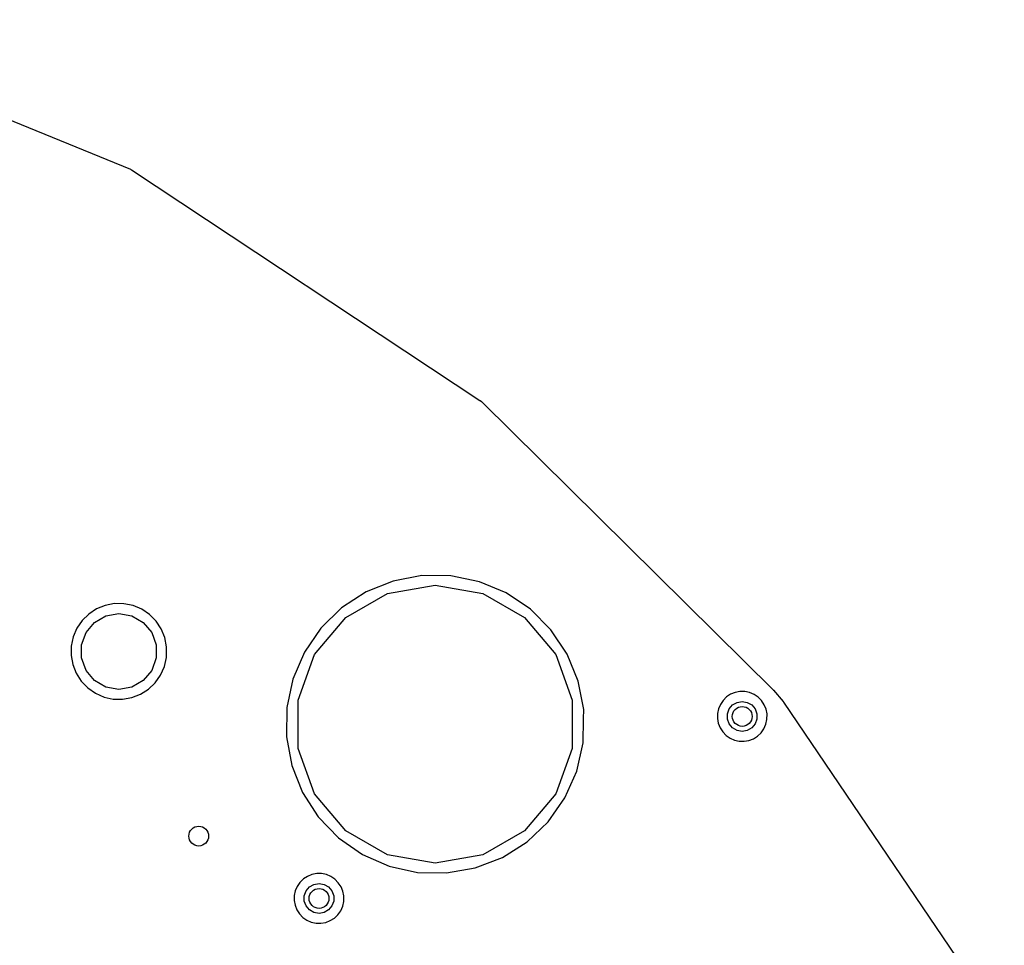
# Model space of a CAD drawing. Extents: x 83.8 to 170.2, y -169.8 to -83.8.
# Tile 18 of 18: x 145.1 to 164.9, y -104.3 to -85.6. Entities that reach past the tile are written whole.
import ezdxf

# ---------------------------------------------------------------- set-up
doc = ezdxf.new("R2010")
doc.units = 0
doc.header["$MEASUREMENT"] = 0
doc.layers.add('BLACK', color=7, linetype='CONTINUOUS')

msp = doc.modelspace()

# ---------------------------------------------------------------- linework, layer by layer
at = {"layer": 'Black'}
for p, q in [((139.937, -85.6357), (147.29, -88.6517)), ((147.29, -88.6517), (147.301, -88.6584)), ((147.301, -88.6584), (147.312, -88.6633)), ((147.312, -88.6633), (154.334, -93.3107)), ((154.334, -93.3107), (154.336, -93.3131)), ((154.336, -93.3131), (154.339, -93.3147)), ((154.339, -93.3147), (154.364, -93.3333)), ((154.364, -93.3333), (154.371, -93.3398)), ((154.371, -93.3398), (154.378, -93.3449)), ((154.378, -93.3449), (160.241, -99.1469)), ((152.583, -96.9536), (152.039, -97.1735)), ((153.16, -96.8436), (152.583, -96.9536)), ((153.747, -96.8477), (153.16, -96.8436)), ((154.322, -96.9657), (153.747, -96.8477)), ((154.863, -97.1933), (154.322, -96.9657)), ((152.039, -97.1735), (151.547, -97.4951)), ((151.63, -97.6912), (152.473, -97.2042)), ((152.473, -97.2042), (153.432, -97.035)), ((153.432, -97.035), (154.392, -97.2042)), ((154.392, -97.2042), (155.235, -97.6912)), ((155.35, -97.5216), (154.863, -97.1933)), ((146.969, -97.4089), (146.784, -97.4442)), ((147.158, -97.4102), (146.969, -97.4089)), ((147.343, -97.4481), (147.158, -97.4102)), ((146.451, -97.6182), (146.317, -97.7502)), ((146.609, -97.5149), (146.451, -97.6182)), ((146.784, -97.4442), (146.609, -97.5149)), ((146.795, -97.6528), (147.057, -97.6067)), ((147.057, -97.6067), (147.319, -97.6528)), ((147.517, -97.5212), (147.343, -97.4481)), ((147.673, -97.6267), (147.517, -97.5212)), ((147.806, -97.7606), (147.673, -97.6267)), ((151.547, -97.4951), (151.128, -97.9059)), ((155.764, -97.9382), (155.35, -97.5216)), ((146.317, -97.7502), (146.21, -97.9059)), ((146.395, -97.9891), (146.565, -97.7856)), ((146.565, -97.7856), (146.795, -97.6528)), ((147.319, -97.6528), (147.549, -97.7856)), ((147.549, -97.7856), (147.719, -97.9891)), ((147.911, -97.9177), (147.806, -97.7606)), ((151.003, -98.4373), (151.63, -97.6912)), ((155.235, -97.6912), (155.861, -98.4373)), ((146.21, -97.9059), (146.136, -98.0793)), ((146.304, -98.2387), (146.395, -97.9891)), ((147.719, -97.9891), (147.81, -98.2387)), ((147.982, -98.0922), (147.911, -97.9177)), ((151.128, -97.9059), (150.796, -98.3903)), ((156.089, -98.4273), (155.764, -97.9382)), ((146.136, -98.0793), (146.096, -98.2638)), ((148.019, -98.2764), (147.982, -98.0922)), ((146.096, -98.2638), (146.094, -98.4525)), ((146.304, -98.5044), (146.304, -98.2387)), ((147.81, -98.2387), (147.81, -98.5044)), ((148.016, -98.4936), (148.019, -98.2764)), ((150.796, -98.3903), (150.565, -98.93)), ((146.094, -98.4525), (146.128, -98.638)), ((146.395, -98.754), (146.304, -98.5044)), ((147.81, -98.5044), (147.719, -98.754)), ((147.974, -98.6767), (148.016, -98.4936)), ((150.67, -99.3527), (151.003, -98.4373)), ((155.861, -98.4373), (156.194, -99.3527)), ((156.312, -98.9701), (156.089, -98.4273)), ((146.128, -98.638), (146.197, -98.8134)), ((146.197, -98.8134), (146.299, -98.972)), ((146.565, -98.9575), (146.395, -98.754)), ((147.719, -98.754), (147.549, -98.9575)), ((147.898, -98.849), (147.974, -98.6767)), ((146.299, -98.972), (146.43, -99.1077)), ((146.795, -99.0903), (146.565, -98.9575)), ((147.549, -98.9575), (147.319, -99.0903)), ((147.652, -99.1333), (147.789, -99.0032)), ((147.789, -99.0032), (147.898, -98.849)), ((150.565, -98.93), (150.443, -99.5043)), ((156.426, -99.5452), (156.312, -98.9701)), ((146.43, -99.1077), (146.585, -99.2154)), ((146.585, -99.2154), (146.758, -99.2909)), ((147.057, -99.1365), (146.795, -99.0903)), ((147.319, -99.0903), (147.057, -99.1365)), ((147.493, -99.2344), (147.652, -99.1333)), ((159.478, -99.2002), (159.387, -99.237)), ((159.574, -99.1818), (159.478, -99.2002)), ((159.672, -99.1825), (159.574, -99.1818)), ((159.768, -99.2022), (159.672, -99.1825)), ((159.859, -99.2402), (159.768, -99.2022)), ((160.241, -99.1469), (160.244, -99.1509)), ((160.244, -99.1509), (160.248, -99.1539)), ((160.248, -99.1539), (160.445, -99.3808)), ((146.758, -99.2909), (146.943, -99.3314)), ((146.943, -99.3314), (147.131, -99.3354)), ((147.131, -99.3354), (147.317, -99.3026)), ((147.317, -99.3026), (147.493, -99.2344)), ((150.67, -100.327), (150.67, -99.3527)), ((156.194, -99.3527), (156.194, -100.327)), ((159.235, -99.3593), (159.18, -99.4402)), ((159.305, -99.2906), (159.235, -99.3593)), ((159.387, -99.237), (159.305, -99.2906)), ((159.426, -99.4515), (159.517, -99.3992)), ((159.517, -99.3992), (159.62, -99.3811)), ((159.62, -99.3811), (159.723, -99.3992)), ((159.723, -99.3992), (159.813, -99.4515)), ((159.94, -99.2951), (159.859, -99.2402)), ((160.009, -99.3647), (159.94, -99.2951)), ((160.063, -99.4463), (160.009, -99.3647)), ((160.445, -99.3808), (160.449, -99.3874)), ((160.449, -99.3874), (160.454, -99.3929)), ((160.454, -99.3929), (164.902, -105.962)), ((150.443, -99.5043), (150.434, -100.091)), ((156.424, -99.7331), (156.426, -99.5452)), ((159.141, -99.5303), (159.121, -99.6262)), ((159.18, -99.4402), (159.141, -99.5303)), ((159.323, -99.6299), (159.359, -99.5316)), ((159.359, -99.5316), (159.426, -99.4515)), ((159.813, -99.4515), (159.881, -99.5316)), ((159.881, -99.5316), (159.916, -99.6299)), ((160.101, -99.537), (160.063, -99.4463)), ((160.12, -99.6323), (160.101, -99.537)), ((156.417, -100.218), (156.424, -99.7331)), ((159.121, -99.6262), (159.119, -99.7242)), ((159.119, -99.7242), (159.137, -99.8207)), ((159.323, -99.7345), (159.323, -99.6299)), ((159.359, -99.8328), (159.323, -99.7345)), ((159.916, -99.7345), (159.881, -99.8328)), ((159.916, -99.6299), (159.916, -99.7345)), ((160.097, -99.8408), (160.118, -99.746)), ((160.118, -99.746), (160.12, -99.6323)), ((159.137, -99.8207), (159.173, -99.9119)), ((159.173, -99.9119), (159.226, -99.9943)), ((159.226, -99.9943), (159.294, -100.065)), ((159.426, -99.9129), (159.359, -99.8328)), ((159.517, -99.9652), (159.426, -99.9129)), ((159.62, -99.9834), (159.517, -99.9652)), ((159.723, -99.9652), (159.62, -99.9834)), ((159.813, -99.9129), (159.723, -99.9652)), ((159.881, -99.8328), (159.813, -99.9129)), ((159.929, -100.078), (160, -100.01)), ((160, -100.01), (160.057, -99.9304)), ((160.057, -99.9304), (160.097, -99.8408)), ((150.434, -100.091), (150.54, -100.669)), ((159.294, -100.065), (159.375, -100.121)), ((159.375, -100.121), (159.465, -100.16)), ((159.465, -100.16), (159.56, -100.181)), ((159.56, -100.181), (159.658, -100.183)), ((159.658, -100.183), (159.755, -100.166)), ((159.755, -100.166), (159.846, -100.131)), ((159.846, -100.131), (159.929, -100.078)), ((151.003, -101.242), (150.67, -100.327)), ((156.194, -100.327), (155.861, -101.242)), ((156.287, -100.789), (156.417, -100.218)), ((150.54, -100.669), (150.757, -101.215)), ((156.048, -101.326), (156.287, -100.789)), ((150.757, -101.215), (151.075, -101.708)), ((151.63, -101.988), (151.003, -101.242)), ((155.861, -101.242), (155.235, -101.988)), ((155.71, -101.805), (156.048, -101.326)), ((151.075, -101.708), (151.483, -102.131)), ((152.473, -102.475), (151.63, -101.988)), ((155.235, -101.988), (154.392, -102.475)), ((155.285, -102.21), (155.71, -101.805)), ((151.483, -102.131), (151.965, -102.466)), ((154.789, -102.525), (155.285, -102.21)), ((151.965, -102.466), (152.503, -102.701)), ((153.432, -102.644), (152.473, -102.475)), ((154.392, -102.475), (153.432, -102.644)), ((154.241, -102.737), (154.789, -102.525)), ((152.503, -102.701), (153.076, -102.827)), ((153.663, -102.839), (154.241, -102.737)), ((150.776, -102.96), (150.706, -103.029)), ((150.858, -102.907), (150.776, -102.96)), ((150.949, -102.87), (150.858, -102.907)), ((151.045, -102.851), (150.949, -102.87)), ((151.143, -102.852), (151.045, -102.851)), ((151.24, -102.872), (151.143, -102.852)), ((151.33, -102.91), (151.24, -102.872)), ((151.411, -102.965), (151.33, -102.91)), ((151.48, -103.034), (151.411, -102.965)), ((153.076, -102.827), (153.663, -102.839)), ((150.651, -103.11), (150.612, -103.2)), ((150.706, -103.029), (150.651, -103.11)), ((150.83, -103.201), (150.897, -103.121)), ((150.897, -103.121), (150.988, -103.069)), ((150.988, -103.069), (151.091, -103.051)), ((151.091, -103.051), (151.194, -103.069)), ((151.194, -103.069), (151.285, -103.121)), ((151.285, -103.121), (151.352, -103.201)), ((151.535, -103.116), (151.48, -103.034)), ((151.572, -103.207), (151.535, -103.116)), ((150.592, -103.296), (150.59, -103.394)), ((150.612, -103.2), (150.592, -103.296)), ((150.794, -103.3), (150.83, -103.201)), ((150.794, -103.404), (150.794, -103.3)), ((151.352, -103.201), (151.388, -103.3)), ((151.388, -103.3), (151.388, -103.404)), ((151.591, -103.302), (151.572, -103.207)), ((151.589, -103.416), (151.591, -103.302)), ((150.59, -103.394), (150.608, -103.49)), ((150.608, -103.49), (150.644, -103.581)), ((150.644, -103.581), (150.697, -103.664)), ((150.83, -103.502), (150.794, -103.404)), ((150.897, -103.583), (150.83, -103.502)), ((150.988, -103.635), (150.897, -103.583)), ((151.285, -103.583), (151.194, -103.635)), ((151.352, -103.502), (151.285, -103.583)), ((151.388, -103.404), (151.352, -103.502)), ((151.528, -103.6), (151.568, -103.51)), ((151.568, -103.51), (151.589, -103.416)), ((150.697, -103.664), (150.765, -103.734)), ((150.765, -103.734), (150.846, -103.79)), ((151.091, -103.653), (150.988, -103.635)), ((151.194, -103.635), (151.091, -103.653)), ((151.317, -103.8), (151.4, -103.748)), ((151.4, -103.748), (151.471, -103.68)), ((151.471, -103.68), (151.528, -103.6)), ((150.846, -103.79), (150.936, -103.83)), ((150.936, -103.83), (151.031, -103.851)), ((151.031, -103.851), (151.129, -103.853)), ((151.129, -103.853), (151.226, -103.836)), ((151.226, -103.836), (151.317, -103.8))]:
    msp.add_line(p, q, dxfattribs=at)
for centre in [(159.62, -99.6822), (148.667, -102.095), (151.091, -103.352)]:
    msp.add_circle(centre, 0.2, dxfattribs=at)

doc.saveas('drawing.dxf')
